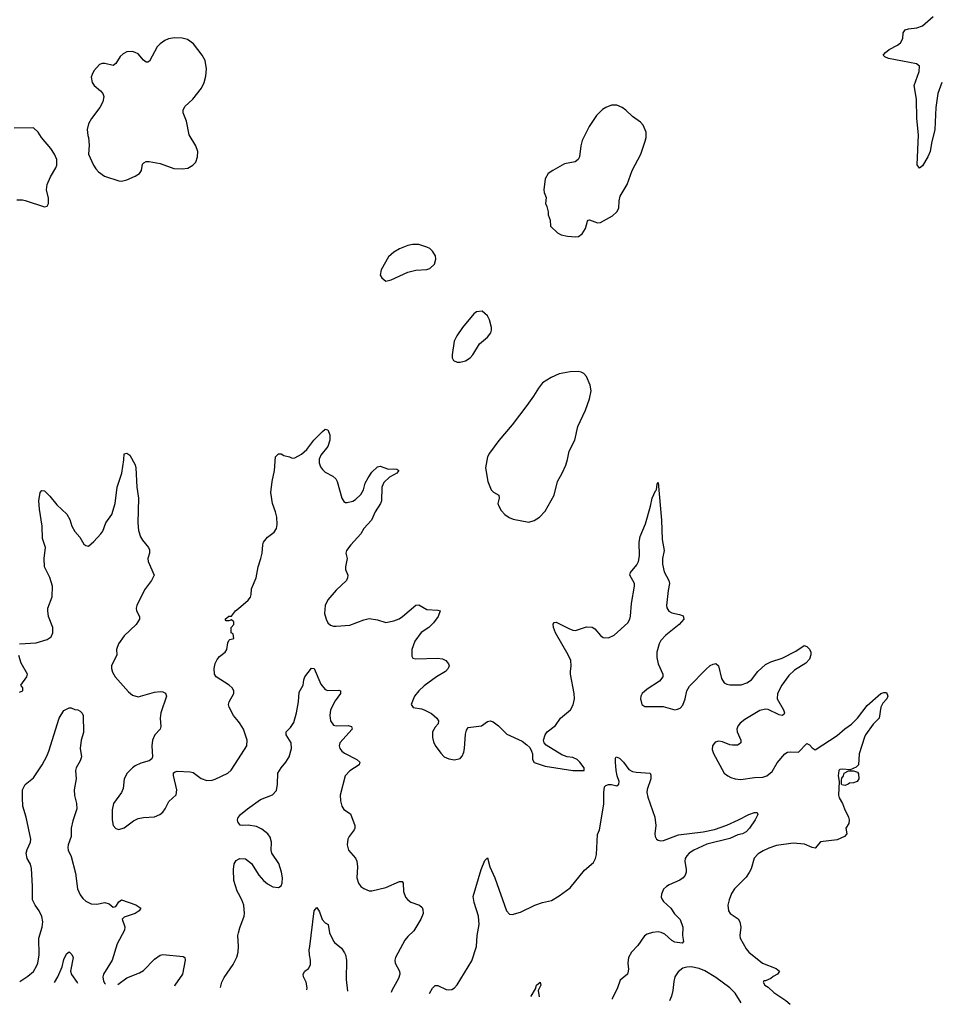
# Model space of a CAD drawing. Header units: inches. Extents: x 1449094 to 1618372, y 389908 to 534307.
# Tile 195 of 256: x 1548410 to 1555100, y 391530 to 398687. Entities that reach past the tile are written whole.
import ezdxf

# ---------------------------------------------------------------- set-up
doc = ezdxf.new("R2010")
doc.units = ezdxf.units.IN
doc.header["$MEASUREMENT"] = 0
doc.layers.add('B5349', color=7, linetype='Continuous')
doc.layers.add('B5359', color=7, linetype='Continuous')

msp = doc.modelspace()

# ---------------------------------------------------------------- linework, layer by layer
at = {"layer": 'B5349', "color": 5, "elevation": 620}
msp.add_lwpolyline([(1549535.6, 398555.6), (1549492.6, 398547.4), (1549464.2, 398535.8), (1549430, 398511.2), (1549410.2, 398489.8), (1549353.1, 398386.9), (1549340.4, 398379.6), (1549330, 398377.6), (1549310, 398393.3), (1549270, 398438), (1549250, 398449.7), (1549230, 398456.3), (1549190, 398452.6), (1549162, 398438), (1549140.6, 398419.4), (1549110, 398369.2), (1549090, 398354.5), (1549030, 398369.5), (1549010, 398369.5), (1548990, 398360.9), (1548950, 398315.1), (1548936.4, 398290), (1548930.4, 398270), (1548936.3, 398230), (1548950.7, 398210), (1548997.3, 398170), (1549013.4, 398150), (1549022, 398130), (1549014, 398090), (1548993.4, 398050), (1548931, 397970), (1548911, 397930), (1548901, 397890), (1548905.4, 397845.4), (1548911.3, 397830), (1548914.8, 397774.8), (1548911, 397710), (1548946.8, 397630), (1548963.4, 397603.4), (1548982.4, 397582.4), (1549026.8, 397550), (1549130, 397515.5), (1549150, 397514), (1549190, 397524), (1549250, 397550.6), (1549281.2, 397570), (1549295.1, 397590), (1549303.7, 397636.3), (1549312.9, 397647.1), (1549330, 397656), (1549350, 397657.3), (1549430, 397643), (1549530, 397606), (1549590, 397602), (1549631.9, 397608.1), (1549669.6, 397630.4), (1549690, 397651.3), (1549702.9, 397690), (1549705.6, 397730), (1549691.3, 397770), (1549641.8, 397850), (1549621.7, 397950), (1549597.6, 398010), (1549597.6, 398030), (1549610, 398056.3), (1549667.3, 398110), (1549731.8, 398190), (1549752, 398230), (1549763.3, 398276.7), (1549768.4, 398330), (1549758, 398390), (1549737.2, 398430), (1549672.5, 398512.5), (1549630, 398542.4), (1549590, 398553)], close=True, dxfattribs=at)
at = {"layer": 'B5349', "color": 5}
for points, elevation in [([(1548390, 397378.8), (1548430, 397378.8), (1548450, 397374), (1548590, 397326.8), (1548610, 397332), (1548619, 397350), (1548619, 397390), (1548606, 397450), (1548609.3, 397490), (1548633.8, 397546.2), (1548671.8, 397610), (1548679.5, 397630), (1548679.5, 397670), (1548662, 397710), (1548637, 397750), (1548569.3, 397830), (1548544, 397870), (1548510, 397902), (1548370, 397898)], 620), ([(1548409.4, 394150.6), (1548530, 394157.6), (1548610, 394181.6), (1548638, 394202), (1548651.3, 394231.3), (1548651.1, 394270), (1548620.5, 394350), (1548614, 394390), (1548615.1, 394410), (1548647.3, 394492.7), (1548648, 394570), (1548630, 394633.2), (1548591.6, 394710), (1548587, 394770), (1548598.4, 394850), (1548575.3, 394915.3), (1548573.4, 395006.6), (1548553.3, 395130), (1548549.7, 395190), (1548559.3, 395250), (1548570, 395266), (1548590, 395262.8), (1548630, 395224), (1548680.2, 395160.2), (1548753.9, 395093.9), (1548775.4, 395055.4), (1548790, 395006), (1548810, 394967.3), (1548846.7, 394926.7), (1548876.1, 394876.1), (1548890, 394864.9), (1548910, 394860.5), (1548950, 394893.4), (1549000.9, 394950), (1549013.6, 394970), (1549036.8, 395030), (1549078.7, 395090), (1549104.7, 395170), (1549118, 395290), (1549151.8, 395390), (1549167, 395487), (1549169.3, 395530.7), (1549190, 395536), (1549210, 395521), (1549250, 395451), (1549254.9, 395430), (1549261.7, 395290), (1549274.5, 395210), (1549268.8, 395028.8), (1549273.3, 394973.3), (1549288.7, 394928.7), (1549303.1, 394903.1), (1549346, 394850), (1549353.4, 394833.4), (1549353.4, 394810), (1549342, 394770), (1549344, 394750), (1549387.3, 394650), (1549367.7, 394610), (1549317.2, 394542.8), (1549261.3, 394430), (1549256.4, 394410), (1549259.3, 394390), (1549280.5, 394350), (1549281.6, 394330), (1549255.8, 394290), (1549170, 394209.7), (1549128.8, 394151.2), (1549114.9, 394110), (1549115.9, 394070), (1549076.5, 393990), (1549076.9, 393970), (1549083.8, 393943.8), (1549103.7, 393910), (1549200.4, 393800.4), (1549230, 393776.4), (1549270, 393765.3), (1549390, 393798.7), (1549430, 393803.8), (1549450, 393802), (1549470, 393790.8), (1549478, 393770), (1549436, 393650), (1549431.8, 393610), (1549437, 393550), (1549432.2, 393530), (1549392.2, 393490), (1549376, 393450), (1549370.3, 393410), (1549375.8, 393330), (1549370, 393314), (1549350, 393299.6), (1549290, 393284), (1549250, 393264), (1549230, 393249.6), (1549192.4, 393210), (1549170.5, 393170), (1549161.1, 393098.9), (1549150.6, 393070), (1549093, 392990), (1549083, 392943), (1549083, 392870), (1549090.7, 392830), (1549110, 392807.3), (1549130, 392802), (1549170, 392813), (1549236.6, 392863.4), (1549270, 392880.3), (1549310, 392887.9), (1549390, 392893.1), (1549429.4, 392910), (1549450, 392927), (1549468.2, 392950), (1549494.9, 393005.1), (1549547.8, 393052.2), (1549551.2, 393090), (1549527.5, 393192.5), (1549527.8, 393212.2), (1549538.9, 393221.1), (1549554.5, 393225.5), (1549650, 393219.5), (1549670, 393214.6), (1549730, 393170.4), (1549770, 393157.4), (1549810, 393159.1), (1549830, 393165.8), (1549922.9, 393210), (1549947.7, 393232.3), (1550000, 393315.2)], 580), ([(1550000, 393585.5), (1549965.1, 393630), (1549932.2, 393690), (1549928.4, 393710), (1549932.8, 393730), (1549965.6, 393790), (1549965.6, 393810), (1549954, 393830), (1549932, 393850), (1549838, 393910), (1549825.1, 393930), (1549822.4, 393970), (1549831.3, 394008.7), (1549844.2, 394035.8), (1549862.8, 394057.2), (1549902.7, 394090), (1549916, 394110), (1549922.7, 394157.3), (1549930, 394174), (1549938, 394182), (1549966, 394190), (1549962, 394222), (1549946, 394230), (1549946, 394270), (1549966, 394290), (1549966, 394310), (1549950, 394326), (1549930, 394318), (1549910, 394318), (1549904, 394330), (1549930, 394351), (1549950, 394352), (1549979, 394390), (1550000, 394408)], 580), ([(1548410, 393798.8), (1548434, 393810), (1548433.2, 393830), (1548419.3, 393850), (1548461.3, 393910), (1548466, 393930), (1548420.5, 394010), (1548404.7, 394064.7)], 580), ([(1548411.4, 391696.2), (1548470, 391734), (1548510, 391768.9), (1548532.9, 391807.1), (1548541.1, 391830), (1548552.4, 391890), (1548549.8, 392010), (1548573.5, 392090), (1548578.7, 392130), (1548570, 392169.2), (1548552.2, 392210), (1548521.6, 392250), (1548502.4, 392290), (1548503.1, 392390), (1548496.3, 392516.3), (1548487.9, 392547.9), (1548464.4, 392590), (1548456.8, 392630), (1548463.6, 392656.4), (1548489.7, 392710), (1548490.9, 392730), (1548456.9, 392890), (1548433.6, 392970), (1548429.6, 393030), (1548431.7, 393088.3), (1548450, 393126.8), (1548510, 393176.4), (1548572.6, 393270), (1548606.8, 393333.2), (1548621.1, 393370), (1548696, 393610), (1548730, 393664.7), (1548770, 393686), (1548784.7, 393684.7), (1548810, 393672), (1548831.6, 393671.6), (1548850, 393662), (1548865.4, 393645.4), (1548870.5, 393630), (1548873.4, 393506.6), (1548857.3, 393450), (1548850.4, 393390), (1548859.3, 393330), (1548850, 393299), (1548820.4, 393250), (1548817, 393230), (1548819.5, 393170), (1548805.5, 393090), (1548809.1, 393049.1), (1548824.2, 392990), (1548824.6, 392950), (1548796.3, 392863.7), (1548785.5, 392810), (1548783.6, 392750), (1548761.8, 392690), (1548759.1, 392670), (1548762.8, 392650), (1548785.2, 392605.2), (1548815.6, 392484.4), (1548831, 392370), (1548850, 392325.3), (1548870, 392298.3), (1548890, 392280.8), (1548930, 392261.5), (1548970, 392258.3), (1549030, 392270.2), (1549059.8, 392259.8), (1549090, 392235.6), (1549110, 392241.6), (1549130, 392275.8), (1549150, 392290.3), (1549253.9, 392253.9), (1549290.8, 392230), (1549279.1, 392210), (1549249.1, 392190.9), (1549170, 392163.5), (1549154, 392150), (1549173.5, 392093.5), (1549172.9, 392070), (1549119, 391970), (1549081.1, 391850), (1549018.7, 391750), (1549014.9, 391730), (1549019.3, 391699.3), (1549030, 391680.5), (1549033.6, 391677.8)], 560), ([(1550000, 392848.8), (1549999, 392850), (1549994, 392870), (1549999, 392890), (1550000, 392891.3)], 560), ([(1550000, 392335.7), (1549991.5, 392351.5), (1549967.3, 392430), (1549964.5, 392510), (1549969.5, 392550.5), (1549984.1, 392575.9), (1550000, 392585.3)], 560), ([(1549868.9, 391653), (1549879.5, 391690), (1549895.9, 391724.1), (1549961, 391819), (1549987.5, 391872.5), (1549997, 391910), (1549999.6, 391950), (1549994.7, 392030), (1550000, 392049.5)], 560), ([(1548662.2, 391688.8), (1548686.9, 391730), (1548718, 391802), (1548730, 391856), (1548750, 391898), (1548770, 391911), (1548790, 391891.3), (1548798.8, 391870), (1548778.8, 391770), (1548787.9, 391747.9), (1548828.5, 391688.5), (1548829.7, 391683.8)], 540), ([(1549124.6, 391675.1), (1549190, 391723.8), (1549280.1, 391759.9), (1549310, 391776.3), (1549390, 391859.1), (1549430, 391887.7), (1549450, 391893), (1549598.8, 391878.8), (1549610.4, 391870.4), (1549612.7, 391850), (1549592.2, 391750), (1549538.7, 391670), (1549535.7, 391662.9)], 560)]:
    msp.add_lwpolyline(points, dxfattribs=dict(at, elevation=elevation))
at = {"layer": 'B5359', "color": 5}
for points, elevation in [([(1555111.3, 398230), (1555083.5, 398150), (1555068.1, 398050), (1555061.7, 397890), (1555036.4, 397790), (1555027.3, 397730), (1555010.6, 397690), (1554970, 397625.2), (1554949.1, 397609.1), (1554933.2, 397633.2), (1554942, 397850), (1554929.7, 397970), (1554928.4, 398110), (1554911.6, 398210), (1554947, 398310), (1554949.3, 398349.3), (1554926.6, 398366.6), (1554724.4, 398404.4), (1554696.5, 398416.5), (1554684, 398430), (1554701.2, 398450), (1554729.3, 398470), (1554790, 398502.4), (1554810, 398519.1), (1554827.3, 398550), (1554830, 398591.3), (1554846, 398614), (1554870, 398621.6), (1554930, 398628.4), (1554970, 398643), (1555049.6, 398710.4)], 580), ([(1550000, 394408), (1550070, 394468.2), (1550087.6, 394490), (1550093.3, 394510), (1550094, 394550), (1550127.8, 394630), (1550142.9, 394710), (1550162.7, 394770), (1550172, 394810), (1550176.2, 394870), (1550182.9, 394890), (1550210, 394924.9), (1550258.8, 394961.2), (1550276.9, 394990), (1550282.3, 395017.7), (1550279.2, 395070), (1550270, 395109.2), (1550247.6, 395170), (1550236, 395250), (1550245.1, 395330), (1550262.9, 395410), (1550269.6, 395510.4), (1550290, 395531.3), (1550310, 395530.8), (1550330, 395518.8), (1550370.5, 395510.5), (1550390, 395501), (1550410, 395502.8), (1550457.2, 395530), (1550496.6, 395563.4), (1550548.7, 395631.3), (1550610, 395694.8), (1550630, 395711), (1550650, 395706), (1550664.4, 395670), (1550663.1, 395630), (1550650, 395585.2), (1550597.5, 395522.5), (1550587.6, 395492.4), (1550587.2, 395467.2), (1550597.2, 395437.2), (1550610, 395418.4), (1550630, 395399.3), (1550686, 395370), (1550706.8, 395350), (1550716.3, 395330), (1550750.8, 395210), (1550764.9, 395184.9), (1550778.8, 395178.8), (1550790, 395177.3), (1550830, 395187), (1550850, 395198.7), (1550890, 395235.3), (1550908.6, 395270), (1550921.6, 395318.4), (1550942, 395358), (1550970, 395398), (1551010, 395437.3), (1551030, 395442.8), (1551090, 395420.7), (1551130, 395422), (1551150, 395419.1), (1551166, 395410), (1551151, 395390), (1551098.5, 395361.5), (1551056.4, 395323.6), (1551041.1, 395290), (1551039.3, 395190), (1551032.7, 395170), (1550992.4, 395110), (1550966.4, 395050), (1550910.4, 394990), (1550890.2, 394949.8), (1550815.6, 394870), (1550786.3, 394830), (1550779.5, 394810), (1550790.3, 394770), (1550777.4, 394710), (1550778.7, 394690), (1550794.3, 394650), (1550793.1, 394630), (1550784.2, 394610), (1550710, 394540.5), (1550649.2, 394470), (1550630.1, 394429.9), (1550625.7, 394370), (1550636.3, 394330), (1550650, 394304.2), (1550670, 394285.3), (1550690, 394279), (1550710, 394279), (1550810, 394287), (1550910, 394326), (1550950, 394335.3), (1551010, 394324.4), (1551070, 394304.9), (1551130, 394318), (1551167.7, 394332.3), (1551191.8, 394348.2), (1551290, 394432.2), (1551310, 394434), (1551370, 394400.3), (1551450, 394395.8), (1551466, 394390), (1551451.6, 394350), (1551417.8, 394302.2), (1551384.4, 394270), (1551328.3, 394231.7), (1551280.7, 394170), (1551261.1, 394110), (1551261.1, 394061.1), (1551266.8, 394046.8), (1551290, 394040.5), (1551446.7, 394046.7), (1551482, 394042), (1551508.2, 394028.2), (1551525.5, 394005.5), (1551530.7, 393990), (1551524.9, 393970), (1551504.9, 393950), (1551438, 393910), (1551350, 393845.1), (1551310.4, 393810), (1551279.5, 393770), (1551256.3, 393710), (1551268.5, 393688.5), (1551330, 393678.4), (1551350, 393670.4), (1551403.8, 393643.8), (1551442, 393610), (1551454, 393590), (1551450.7, 393570), (1551430, 393545.2), (1551410.4, 393510), (1551410.4, 393470), (1551417.6, 393437.6), (1551430, 393411), (1551470, 393354.8), (1551496, 393330), (1551530, 393314), (1551570, 393307.7), (1551610, 393318), (1551625.6, 393334.4), (1551637.5, 393362.5), (1551643.7, 393390), (1551650, 393494), (1551658, 393522), (1551670, 393542), (1551765.6, 393554.4), (1551810, 393586), (1551830, 393591), (1551850, 393582.8), (1551890, 393554), (1551950, 393493.4), (1552062, 393442), (1552095.9, 393415.9), (1552116.3, 393396.3), (1552130.7, 393370.7), (1552137.3, 393350), (1552137.3, 393310), (1552148.7, 393288.7), (1552230, 393262), (1552430, 393228.9), (1552513.2, 393230), (1552512, 393250), (1552482, 393290), (1552460.9, 393310), (1552430, 393324.7), (1552389.7, 393329.7), (1552350, 393344.2), (1552235.1, 393415.1), (1552222, 393430), (1552217.2, 393450), (1552229.2, 393490), (1552244, 393510), (1552303.2, 393556.8), (1552339.3, 393610), (1552412.3, 393670), (1552432.7, 393707.3), (1552441.6, 393750), (1552439.6, 393790), (1552413.6, 393930), (1552412, 393950), (1552418.4, 393990), (1552414.7, 394030), (1552396.4, 394070), (1552305.1, 394230), (1552289.6, 394270), (1552287, 394293), (1552294, 394306), (1552310, 394307.3), (1552401.2, 394261.2), (1552430, 394250.4), (1552450, 394248.4), (1552530, 394273), (1552570, 394270.7), (1552590, 394258.8), (1552630, 394210.8), (1552650, 394197.3), (1552690, 394193.4), (1552730, 394213.4), (1552830, 394302.8), (1552844.5, 394330), (1552850, 394352), (1552856.9, 394443.1), (1552879, 394570), (1552879, 394590), (1552844, 394650), (1552849, 394670), (1552895.9, 394724.1), (1552907, 394750), (1552913.3, 394790), (1552911.6, 394890), (1552919.7, 394930), (1552957.4, 395022.6), (1552994.5, 395150), (1553006.6, 395210), (1553030, 395262), (1553038, 395270), (1553044, 395310), (1553050, 395322), (1553073.1, 395050), (1553078, 394910), (1553092.7, 394830), (1553080.9, 394770), (1553081.3, 394730), (1553094.6, 394674.6), (1553128.2, 394610), (1553132.4, 394590), (1553122, 394538), (1553110.3, 394430.3), (1553112.7, 394412.7), (1553128.2, 394388.2), (1553150, 394375.8), (1553204.1, 394364.1), (1553232.8, 394352.8), (1553236.3, 394330), (1553203.8, 394290), (1553106.5, 394213.5), (1553070, 394174), (1553056.2, 394150), (1553039.2, 394090), (1553039.6, 394050), (1553050, 394006), (1553084, 393930), (1553082.8, 393910), (1553059.9, 393880.1), (1552970, 393822), (1552933.4, 393790), (1552923.8, 393770), (1552920.5, 393750), (1552931, 393710), (1552954, 393694), (1553085.6, 393694.4), (1553170, 393670.8), (1553190, 393674.8), (1553210, 393682.8), (1553230, 393704.7), (1553245.2, 393750), (1553257.2, 393810), (1553278, 393842), (1553395.8, 393964.2), (1553428.2, 393991.8), (1553450, 394003), (1553470, 394007.3), (1553487.3, 393990), (1553510, 393898), (1553530, 393866.8), (1553550, 393856.3), (1553570, 393853), (1553653.2, 393853.2), (1553693.9, 393866.1), (1553729.3, 393890), (1553775.1, 393950), (1553830, 393999.1), (1553870, 394020.5), (1553950, 394045.3), (1554050, 394097.1), (1554110, 394138), (1554130, 394131.3), (1554150, 394111), (1554159.3, 394090), (1554160.3, 394070), (1554150, 394039.5), (1554123.1, 394010), (1554042, 393958), (1554000.6, 393919.4), (1553949.1, 393850.9), (1553917.5, 393790), (1553915.3, 393750), (1553961.6, 393670), (1553967.3, 393650), (1553962.8, 393637.2), (1553950.4, 393629.6), (1553930, 393633.6), (1553850, 393672.7), (1553830, 393675.3), (1553790, 393665.3), (1553679.1, 393600.9), (1553646.5, 393573.5), (1553630, 393552), (1553622, 393530), (1553623.1, 393510), (1553650.6, 393450), (1553650.7, 393430), (1553639.5, 393420.5), (1553626, 393414), (1553590, 393413.3), (1553570, 393416.9), (1553518.3, 393438.3), (1553490, 393443.5), (1553464.9, 393435.1), (1553445.5, 393410), (1553443.6, 393383.6), (1553452.7, 393352.7), (1553530.5, 393210.5), (1553556, 393190), (1553579, 393179), (1553610, 393168.7), (1553650, 393164.9), (1553750, 393179.3), (1553810, 393181.1), (1553839.3, 393190), (1553877.8, 393222.2), (1553915.4, 393284.6), (1553969.6, 393350.4), (1553990, 393362), (1554010, 393365.5), (1554070, 393362), (1554130, 393425.5), (1554150, 393416.3), (1554170, 393393.4), (1554190, 393380.5), (1554350, 393483.2), (1554407.2, 393532.8), (1554454, 393566), (1554498.2, 393610), (1554570, 393702.4), (1554669.3, 393790), (1554690, 393797.3), (1554710, 393796), (1554718.8, 393770), (1554710.8, 393750), (1554681.7, 393718.3), (1554668.8, 393691.2), (1554657.1, 393610), (1554612.7, 393567.3), (1554557.6, 393490), (1554549, 393471), (1554510.3, 393350), (1554506.8, 393270), (1554490, 393253.2), (1554444.7, 393235.3), (1554390, 393238.7), (1554370, 393236), (1554363.6, 393230), (1554359.1, 393190), (1554364.9, 393150), (1554361.1, 393050), (1554364.2, 393030), (1554390.5, 392990), (1554403.1, 392950), (1554433.4, 392890), (1554438.7, 392870), (1554435.1, 392844.9), (1554414.8, 392810), (1554421, 392770), (1554404, 392750), (1554350, 392725.1), (1554228.7, 392711.3), (1554190, 392666), (1554170, 392669.6), (1554114.3, 392694.3), (1554030, 392701.8), (1553910, 392684.6), (1553854.2, 392665.8), (1553813.6, 392646.4), (1553776.6, 392623.4), (1553747.7, 392592.3), (1553725.7, 392514.3), (1553712.4, 392487.6), (1553690, 392455.1), (1553604.9, 392370), (1553583.4, 392336.6), (1553564.9, 392290), (1553557, 392250), (1553560.4, 392210), (1553573, 392190), (1553631, 392151), (1553642.8, 392130), (1553651.7, 392090), (1553643.1, 392030), (1553645.7, 392010), (1553690, 391933.7), (1553710, 391908.9), (1553808.1, 391828.1), (1553906.8, 391790), (1553931.3, 391770), (1553918, 391750), (1553886.7, 391733.3), (1553870, 391717.2), (1553830, 391702), (1553818, 391702), (1553812, 391690), (1553826, 391670), (1553850, 391656), (1553890, 391616.3), (1553977.8, 391557.8), (1554010.3, 391530.2)], 580), ([(1550000, 392891.3), (1550014, 392910), (1550065.2, 392950), (1550160.1, 393019.9), (1550247.3, 393052.7), (1550275.6, 393084.4), (1550284.5, 393130), (1550286.6, 393210), (1550309.3, 393250), (1550345.2, 393290), (1550369.2, 393330), (1550386, 393390), (1550383.7, 393430), (1550347, 393490), (1550346, 393510), (1550378, 393542), (1550401.7, 393578.3), (1550423, 393650), (1550435.6, 393730), (1550440.7, 393799.3), (1550469.2, 393850), (1550474, 393890), (1550482, 393910), (1550530, 393974), (1550550, 393971.3), (1550598.2, 393858.2), (1550630, 393819.3), (1550650, 393810.4), (1550730, 393814), (1550742, 393810), (1550740.7, 393790), (1550703.2, 393736.8), (1550668.5, 393671.5), (1550665, 393630), (1550669.2, 393590), (1550690, 393559.5), (1550710, 393554.9), (1550797.5, 393557.5), (1550821, 393550), (1550827.3, 393530), (1550737, 393430), (1550731.8, 393410), (1550736.5, 393390), (1550750.4, 393370), (1550770, 393356.5), (1550860.5, 393310), (1550881.6, 393290), (1550877.1, 393270), (1550810, 393228.4), (1550775.3, 393190), (1550738.9, 393050), (1550741.1, 393010), (1550751.1, 392971.1), (1550766.6, 392946.6), (1550814.4, 392914.4), (1550844.8, 392830), (1550846, 392810), (1550841.9, 392798.1), (1550805.2, 392750), (1550795.5, 392730), (1550789.3, 392690), (1550800.3, 392650), (1550851.7, 392591.7), (1550859.6, 392570), (1550864, 392530), (1550860.2, 392450), (1550872, 392412), (1550890, 392387), (1550910, 392371.7), (1550950, 392354.9), (1550970, 392354.9), (1551070, 392378.9), (1551170, 392423.8), (1551190, 392422.8), (1551196.4, 392410), (1551198.7, 392350), (1551213.4, 392310), (1551230, 392290.7), (1551253.8, 392273.8), (1551316, 392250), (1551334.4, 392234.4), (1551340.5, 392220.5), (1551341.6, 392190), (1551325.5, 392150), (1551274.9, 392065.1), (1551230, 392022.7), (1551210, 391996), (1551140.5, 391870), (1551135.5, 391850), (1551139.1, 391830), (1551170.6, 391770), (1551173.4, 391750), (1551162, 391718), (1551114.4, 391630), (1551109.8, 391616.2)], 560), ([(1550000, 393315.2), (1550059.8, 393410), (1550063.1, 393450), (1550036.1, 393530), (1550012.1, 393570), (1550000, 393585.5)], 580), ([(1551387.4, 391608), (1551410, 391647.3), (1551430, 391667.3), (1551450, 391667.3), (1551510, 391638), (1551530, 391635.5), (1551550, 391638), (1551569.2, 391650), (1551590, 391670.8), (1551694.9, 391845.1), (1551728.8, 391950), (1551734.5, 392030), (1551749.8, 392110), (1551744.4, 392170), (1551712.8, 392270), (1551706.7, 392313.3), (1551763.5, 392510), (1551790, 392576), (1551810, 392596), (1551827, 392530), (1551863.2, 392450), (1551948.9, 392210), (1551970, 392184.9), (1551990, 392182.6), (1552050, 392200.3), (1552152.7, 392250), (1552209.2, 392270), (1552274.5, 392285.5), (1552330, 392319.3), (1552410, 392377.1), (1552514, 392506), (1552579.6, 392560.4), (1552594.7, 392590), (1552602, 392618), (1552610, 392764.7), (1552622.7, 392797.3), (1552655.5, 392984.5), (1552654.3, 393070), (1552659.1, 393110), (1552670, 393121.7), (1552690, 393128), (1552710, 393128), (1552750, 393117.8), (1552765.1, 393130), (1552765.6, 393150), (1552752.2, 393190), (1552746, 393230), (1552740.9, 393290), (1552741.2, 393318.8), (1552746, 393330), (1552770, 393318.8), (1552799.1, 393290), (1552838, 393238), (1552863.6, 393223.6), (1552890, 393217.4), (1552990.8, 393210), (1552996.4, 393196.4), (1552997.4, 393170), (1552969, 393091), (1552968.7, 393070), (1552975.6, 393035.6), (1553026, 392890), (1553032.4, 392830), (1553025.5, 392770), (1553027.7, 392750), (1553038.8, 392730), (1553050, 392723.8), (1553070, 392718.4), (1553090, 392722), (1553198.5, 392761.5), (1553376, 392784), (1553458.8, 392801.2), (1553548.2, 392831.8), (1553634, 392870), (1553709.2, 392910), (1553750, 392923.8), (1553770, 392924.7), (1553775.5, 392910), (1553755.6, 392870), (1553714, 392810), (1553690, 392784.2), (1553663, 392770), (1553630, 392762.2), (1553570, 392736.3), (1553404.7, 392695.3), (1553310, 392650.8), (1553276, 392630), (1553257.3, 392610), (1553246.9, 392590), (1553243.2, 392570), (1553253.1, 392510), (1553253.1, 392490), (1553247, 392470), (1553231.1, 392448.9), (1553208.6, 392431.4), (1553130, 392399.3), (1553110, 392387.2), (1553090, 392366), (1553074.2, 392330), (1553072.4, 392310), (1553077, 392297), (1553090, 392276.5), (1553142.4, 392230), (1553169, 392189), (1553210, 392146.8), (1553228.5, 392090), (1553228, 392030), (1553233.7, 391986.3), (1553224.7, 391975.3), (1553170, 391982.6), (1553150, 391994.3), (1553099, 392039), (1553072.4, 392052.4), (1553050, 392056.8), (1553008.6, 392051.4), (1552970, 392040.9), (1552950, 392028.2), (1552902, 391958), (1552855.8, 391910), (1552833.4, 391870), (1552830.3, 391830.3), (1552834.9, 391785.1), (1552830, 391758), (1552826, 391750), (1552774.9, 391705.1), (1552754.9, 391650), (1552715.3, 391570), (1552715.2, 391568.6)], 560), ([(1550000, 392585.3), (1550009.3, 392590.7), (1550050, 392586.8), (1550094.4, 392554.4), (1550147, 392470), (1550181.1, 392430), (1550210, 392405.7), (1550250, 392383.7), (1550290, 392379.1), (1550309.6, 392390.4), (1550317.6, 392410), (1550320.5, 392450), (1550313.7, 392490), (1550294.1, 392554.1), (1550242.7, 392630), (1550238, 392650), (1550240.7, 392710), (1550230, 392744), (1550214, 392770), (1550170, 392803), (1550130, 392823), (1550070, 392831.8), (1550030, 392829.4), (1550013.2, 392833.2), (1550000, 392848.8)], 560), ([(1550000, 392049.5), (1550010, 392086), (1550042, 392170), (1550045.1, 392190), (1550039.5, 392250), (1550024.5, 392290), (1550000, 392335.7)], 560), ([(1550498, 391634.3), (1550499.6, 391650), (1550492.3, 391690), (1550473.2, 391730), (1550469.3, 391750), (1550482, 391770), (1550510, 391791), (1550522.5, 391817.5), (1550524.5, 391850), (1550515.1, 391890), (1550512.7, 391927.3), (1550519.3, 391950), (1550549.4, 392209.4), (1550570, 392234), (1550590, 392202), (1550607.9, 392147.9), (1550630, 392122), (1550652, 392110), (1550661, 392050), (1550691, 391990), (1550698.8, 391978.8), (1550750, 391938), (1550770, 391904.7), (1550777.3, 391890), (1550784.9, 391850), (1550782.4, 391710), (1550793.3, 391625.6)], 540), ([(1553653.3, 391540.8), (1553610.5, 391610.5), (1553570, 391650.8), (1553470, 391723.9), (1553390, 391772.9), (1553349.2, 391790.8), (1553290, 391803.1), (1553258.6, 391801.4), (1553230, 391792.6), (1553194.2, 391765.8), (1553171.7, 391730), (1553163, 391697), (1553157.6, 391630), (1553147.9, 391590), (1553133, 391556.2)], 580), ([(1552125, 391586.1), (1552126, 391590), (1552158, 391642), (1552166, 391670), (1552192, 391690), (1552197.1, 391670), (1552178.8, 391630), (1552185.2, 391584.3)], 540)]:
    msp.add_lwpolyline(points, dxfattribs=dict(at, elevation=elevation))
for points, elevation in [([(1552710, 398065.4), (1552670, 398049.7), (1552645.9, 398034.1), (1552600.9, 397990), (1552549, 397910), (1552498.9, 397810), (1552487.2, 397770), (1552479.5, 397690), (1552468.4, 397670), (1552445.9, 397654.1), (1552370, 397638.7), (1552284, 397590), (1552250.7, 397570), (1552228.2, 397530), (1552218, 397450), (1552221, 397430), (1552235.3, 397395.3), (1552231, 397350), (1552241, 397330), (1552251.1, 397291.1), (1552251.3, 397270), (1552266, 397230), (1552266.8, 397186.8), (1552318, 397138), (1552344.5, 397124.5), (1552390, 397113.4), (1552450, 397108.5), (1552470, 397110.4), (1552498.4, 397130), (1552522.9, 397170), (1552536.5, 397223.5), (1552542, 397230), (1552550, 397233), (1552610, 397210.4), (1552630, 397213), (1552718.3, 397261.7), (1552749.2, 397290), (1552763.2, 397316.8), (1552766, 397370), (1552774.8, 397405.2), (1552823.7, 397490), (1552860.7, 397590), (1552924.7, 397710), (1552955, 397805), (1552961.7, 397830), (1552964, 397870), (1552941.8, 397921.8), (1552922.2, 397942.2), (1552862.6, 397982.6), (1552814.5, 398030), (1552788.6, 398048.6), (1552750, 398065.1)], 620), ([(1551266, 397054), (1551230, 397045.2), (1551170, 397021.2), (1551130, 396997.2), (1551090, 396964), (1551036.3, 396870), (1551030.8, 396830), (1551041, 396810), (1551070, 396787.3), (1551110, 396796.3), (1551230, 396853), (1551290, 396865.5), (1551370, 396870.5), (1551390, 396879.3), (1551423.7, 396910), (1551434, 396946), (1551431.4, 396971.4), (1551410, 397005.2), (1551390, 397023.7), (1551370, 397034), (1551310, 397052)], 620), ([(1551770, 396569), (1551730, 396564), (1551710, 396548.7), (1551627.3, 396450), (1551587.3, 396390), (1551567.3, 396350), (1551553.7, 396250), (1551554, 396230), (1551563.8, 396210), (1551590, 396197.6), (1551610, 396197), (1551650, 396208.5), (1551682.7, 396230), (1551702.7, 396250), (1551752.3, 396330), (1551810, 396379.1), (1551834.5, 396410), (1551839.5, 396430), (1551838.4, 396450), (1551824.8, 396504.8), (1551810, 396534)], 620), ([(1552469.7, 396129.7), (1552410, 396126.9), (1552330, 396112.6), (1552272.5, 396087.5), (1552210, 396047.6), (1552179.5, 396010), (1552143.7, 395950), (1552096.4, 395883.6), (1551990, 395742.9), (1551891.9, 395628.1), (1551823.2, 395536.8), (1551809.1, 395510), (1551795.8, 395430), (1551811.4, 395330), (1551836.5, 395270), (1551853.2, 395253.2), (1551892.2, 395230), (1551894.9, 395210), (1551885.8, 395170), (1551891.3, 395151.3), (1551910, 395119.1), (1551934.8, 395090), (1551967.8, 395067.8), (1551996.9, 395056.9), (1552110, 395035.3), (1552150, 395047), (1552188.8, 395071.2), (1552230, 395114), (1552293.7, 395230), (1552317.6, 395330), (1552351.9, 395390), (1552378.2, 395450), (1552392.2, 395490), (1552404.4, 395550), (1552443.7, 395630), (1552467, 395730), (1552521.6, 395850), (1552551.4, 395931.4), (1552563.9, 395990), (1552556.4, 396030), (1552530, 396094.5), (1552510, 396116.2), (1552490, 396126)], 620), ([(1554410, 393121.2), (1554385.2, 393125.2), (1554382, 393130), (1554381.2, 393158.8), (1554385.6, 393174.4), (1554398, 393190), (1554402, 393210), (1554433.2, 393226.8), (1554470, 393227.7), (1554497.5, 393217.5), (1554504.9, 393204.9), (1554508, 393170), (1554496.3, 393150), (1554470, 393140.9), (1554441.4, 393138.6), (1554430, 393129.3)], 580)]:
    msp.add_lwpolyline(points, close=True, dxfattribs=dict(at, elevation=elevation))

doc.saveas('drawing.dxf')
